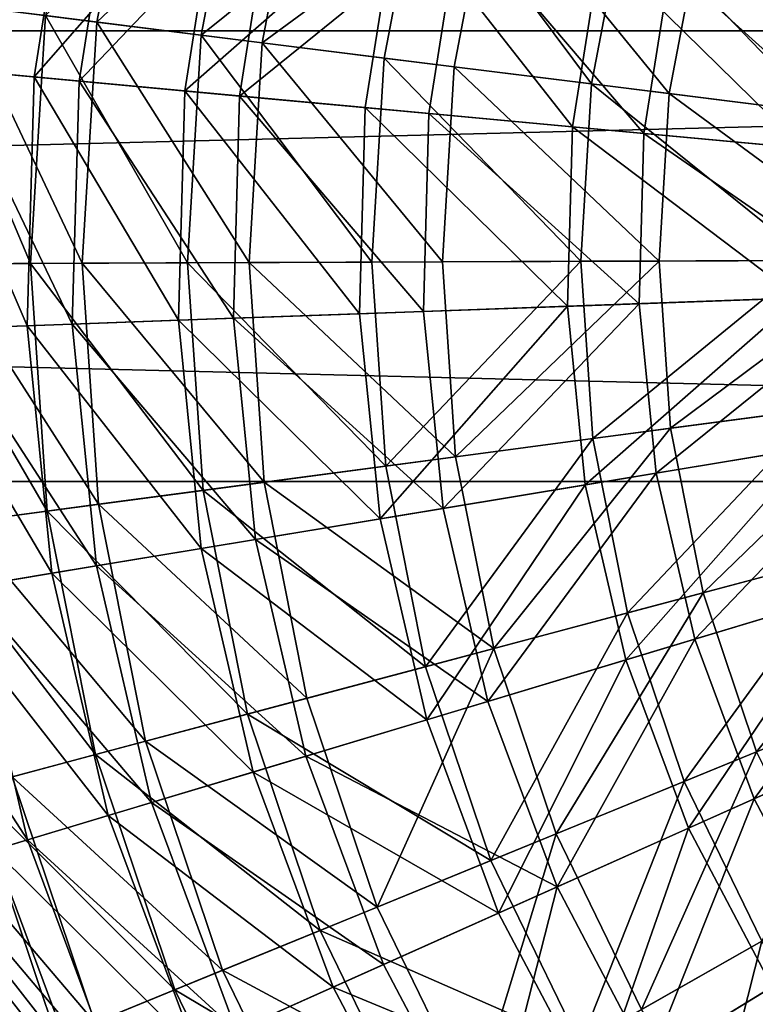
# Model space of a CAD drawing. Header units: millimetres. Extents: x 15 to 495, y -85 to 45.
# Tile 85 of 146: x 373 to 393, y -45 to -19. Entities that reach past the tile are written whole.
import ezdxf

# ---------------------------------------------------------------- set-up
doc = ezdxf.new("R2010")
doc.units = ezdxf.units.MM
doc.header["$LTSCALE"] = 25.4
doc.layers.get('0').update_dxf_attribs({"true_color": 0xff5454})

# ---------------------------------------------------------------- blocks, each defined once
blk = doc.blocks.new('PIK-II-10300.STL')
at = {"color": 7, "true_color": 0xffffff}
mesh = blk.add_polyface(dxfattribs=at)
corners = [(371.588, -18.314, 35.092), (376.441, -12.45, 28.634), (375.235, -18.77, 28.634), (372.882, -11.531, 35.092)]
mesh.append_faces([[corners[k] for k in face] for face in [(0, 1, 2), (1, 0, 3)]], dxfattribs={"vtx0": -1, "color": 7})
mesh = blk.add_polyface(dxfattribs=at)
corners = [(379.158, -13.152, 98.267), (373.869, -18.599, 92.125), (378.02, -19.118, 98.267), (375.107, -12.106, 92.125)]
mesh.append_faces([[corners[k] for k in face] for face in [(0, 1, 2), (1, 0, 3)]], dxfattribs={"vtx0": -1, "color": 7})
mesh = blk.add_polyface(dxfattribs=at)
corners = [(375.235, -18.77, 28.634), (380.745, -13.561, 22.68), (379.646, -19.322, 22.68), (376.441, -12.45, 28.634)]
mesh.append_faces([[corners[k] for k in face] for face in [(0, 1, 2), (1, 0, 3)]], dxfattribs={"vtx0": -1, "color": 7})
mesh = blk.add_polyface(dxfattribs=at)
corners = [(370.412, -19.939, 82.595), (374.601, -13.687, 89.501), (373.569, -20.232, 89.501), (371.508, -12.993, 82.595)]
mesh.append_faces([[corners[k] for k in face] for face in [(0, 1, 2), (1, 0, 3)]], dxfattribs={"vtx0": -1, "color": 7})
mesh = blk.add_polyface(dxfattribs=at)
corners = [(375.775, -13.95, 31.344), (371.328, -20.024, 38.112), (374.766, -20.343, 31.344), (372.406, -13.195, 38.112)]
mesh.append_faces([[corners[k] for k in face] for face in [(0, 1, 2), (1, 0, 3)]], dxfattribs={"vtx0": -1, "color": 7})
mesh = blk.add_polyface(dxfattribs=at)
corners = [(383.913, -14.379, 103.844), (378.02, -19.118, 98.267), (382.892, -19.727, 103.844), (379.158, -13.152, 98.267)]
mesh.append_faces([[corners[k] for k in face] for face in [(0, 1, 2), (1, 0, 3)]], dxfattribs={"vtx0": -1, "color": 7})
mesh = blk.add_polyface(dxfattribs=at)
corners = [(379.646, -19.322, 22.68), (385.73, -14.848, 17.32), (384.754, -19.96, 17.32), (380.745, -13.561, 22.68)]
mesh.append_faces([[corners[k] for k in face] for face in [(0, 1, 2), (1, 0, 3)]], dxfattribs={"vtx0": -1, "color": 7})
mesh = blk.add_polyface(dxfattribs=at)
corners = [(373.569, -20.232, 89.501), (378.535, -14.569, 95.941), (377.583, -20.604, 95.941), (374.601, -13.687, 89.501)]
mesh.append_faces([[corners[k] for k in face] for face in [(0, 1, 2), (1, 0, 3)]], dxfattribs={"vtx0": -1, "color": 7})
mesh = blk.add_polyface(dxfattribs=at)
corners = [(379.965, -14.89, 25.076), (374.766, -20.343, 31.344), (379.042, -20.739, 25.076), (375.775, -13.95, 31.344)]
mesh.append_faces([[corners[k] for k in face] for face in [(0, 1, 2), (1, 0, 3)]], dxfattribs={"vtx0": -1, "color": 7})
mesh = blk.add_polyface(dxfattribs=at)
corners = [(388.411, -20.418, 108.772), (383.913, -14.379, 103.844), (382.892, -19.727, 103.844), (389.298, -15.769, 108.772)]
mesh.append_faces([[corners[k] for k in face] for face in [(0, 1, 2), (1, 0, 3)]], dxfattribs={"vtx0": -1, "color": 7})
mesh = blk.add_polyface(dxfattribs=at)
corners = [(377.583, -20.604, 95.941), (383.243, -15.625, 101.811), (382.388, -21.049, 101.811), (378.535, -14.569, 95.941)]
mesh.append_faces([[corners[k] for k in face] for face in [(0, 1, 2), (1, 0, 3)]], dxfattribs={"vtx0": -1, "color": 7})
mesh = blk.add_polyface(dxfattribs=at)
corners = [(384.906, -15.997, 19.411), (379.042, -20.739, 25.076), (384.084, -21.206, 19.411), (379.965, -14.89, 25.076)]
mesh.append_faces([[corners[k] for k in face] for face in [(0, 1, 2), (1, 0, 3)]], dxfattribs={"vtx0": -1, "color": 7})
mesh = blk.add_polyface(dxfattribs=at)
corners = [(385.73, -14.848, 17.32), (390.48, -20.676, 12.638), (384.754, -19.96, 17.32), (391.317, -16.29, 12.638)]
mesh.append_faces([[corners[k] for k in face] for face in [(0, 1, 2), (1, 0, 3)]], dxfattribs={"vtx0": -1, "color": 7})
mesh = blk.add_polyface(dxfattribs=at)
corners = [(383.243, -15.625, 101.811), (387.904, -21.559, 107.011), (382.388, -21.049, 101.811), (388.649, -16.837, 107.011)]
mesh.append_faces([[corners[k] for k in face] for face in [(0, 1, 2), (1, 0, 3)]], dxfattribs={"vtx0": -1, "color": 7})
mesh = blk.add_polyface(dxfattribs=at)
corners = [(394.493, -21.178, 112.974), (389.298, -15.769, 108.772), (388.411, -20.418, 108.772), (395.232, -17.301, 112.974)]
mesh.append_faces([[corners[k] for k in face] for face in [(0, 1, 2), (1, 0, 3)]], dxfattribs={"vtx0": -1, "color": 7})
mesh = blk.add_polyface(dxfattribs=at)
corners = [(389.81, -21.736, 14.444), (384.906, -15.997, 19.411), (384.084, -21.206, 19.411), (390.517, -17.256, 14.444)]
mesh.append_faces([[corners[k] for k in face] for face in [(0, 1, 2), (1, 0, 3)]], dxfattribs={"vtx0": -1, "color": 7})
mesh = blk.add_polyface(dxfattribs=at)
corners = [(391.317, -16.29, 12.638), (396.737, -21.459, 8.706), (390.48, -20.676, 12.638), (397.422, -17.866, 8.706)]
mesh.append_faces([[corners[k] for k in face] for face in [(0, 1, 2), (1, 0, 3)]], dxfattribs={"vtx0": -1, "color": 7})
mesh = blk.add_polyface(dxfattribs=at)
corners = [(388.649, -16.837, 107.011), (394.04, -22.128, 111.456), (387.904, -21.559, 107.011), (394.662, -18.185, 111.456)]
mesh.append_faces([[corners[k] for k in face] for face in [(0, 1, 2), (1, 0, 3)]], dxfattribs={"vtx0": -1, "color": 7})
mesh = blk.add_polyface(dxfattribs=at)
corners = [(396.123, -22.321, 10.257), (390.517, -17.256, 14.444), (389.81, -21.736, 14.444), (396.703, -18.643, 10.257)]
mesh.append_faces([[corners[k] for k in face] for face in [(0, 1, 2), (1, 0, 3)]], dxfattribs={"vtx0": -1, "color": 7})
mesh = blk.add_polyface(dxfattribs=at)
corners = [(373.47, -25.197, 92.125), (370.503, -18.178, 85.514), (370.078, -25.21, 85.514), (373.869, -18.599, 92.125)]
mesh.append_faces([[corners[k] for k in face] for face in [(0, 1, 2), (1, 0, 3)]], dxfattribs={"vtx0": -1, "color": 7})
mesh = blk.add_polyface(dxfattribs=at)
corners = [(371.588, -18.314, 35.092), (374.847, -25.192, 28.634), (371.172, -25.206, 35.092), (375.235, -18.77, 28.634)]
mesh.append_faces([[corners[k] for k in face] for face in [(0, 1, 2), (1, 0, 3)]], dxfattribs={"vtx0": -1, "color": 7})
mesh = blk.add_polyface(dxfattribs=at)
corners = [(377.654, -25.181, 98.267), (373.869, -18.599, 92.125), (373.47, -25.197, 92.125), (378.02, -19.118, 98.267)]
mesh.append_faces([[corners[k] for k in face] for face in [(0, 1, 2), (1, 0, 3)]], dxfattribs={"vtx0": -1, "color": 7})
mesh = blk.add_polyface(dxfattribs=at)
corners = [(375.235, -18.77, 28.634), (379.293, -25.175, 22.68), (374.847, -25.192, 28.634), (379.646, -19.322, 22.68)]
mesh.append_faces([[corners[k] for k in face] for face in [(0, 1, 2), (1, 0, 3)]], dxfattribs={"vtx0": -1, "color": 7})
at = {"color": 250, "true_color": 0x262626}
mesh = blk.add_polyface(dxfattribs=at)
corners = [(495.056, -31, 132.941), (15.056, -19, 132.941), (15.056, -31, 132.941), (495.056, -19, 132.941)]
mesh.append_faces([[corners[k] for k in face] for face in [(0, 1, 2), (1, 0, 3)]], dxfattribs={"vtx0": -1, "color": 250})
mesh = blk.add_polyface(dxfattribs=at)
corners = [(15.056, -19, 132.941), (495.056, -19, 122.941), (15.056, -19, 122.941), (495.056, -19, 132.941)]
mesh.append_faces([[corners[k] for k in face] for face in [(0, 1, 2), (1, 0, 3)]], dxfattribs={"vtx0": -1, "color": 250})
mesh = blk.add_polyface(dxfattribs=at)
corners = [(495.056, -19, 122.941), (15.056, -31, 122.941), (15.056, -19, 122.941), (495.056, -31, 122.941)]
mesh.append_faces([[corners[k] for k in face] for face in [(0, 1, 2), (1, 0, 3)]], dxfattribs={"vtx0": -1, "color": 250})
at = {"color": 7, "true_color": 0xffffff}
mesh = blk.add_polyface(dxfattribs=at)
corners = [(382.564, -25.162, 103.844), (378.02, -19.118, 98.267), (377.654, -25.181, 98.267), (382.892, -19.727, 103.844)]
mesh.append_faces([[corners[k] for k in face] for face in [(0, 1, 2), (1, 0, 3)]], dxfattribs={"vtx0": -1, "color": 7})
mesh = blk.add_polyface(dxfattribs=at)
corners = [(379.646, -19.322, 22.68), (384.441, -25.155, 17.32), (379.293, -25.175, 22.68), (384.754, -19.96, 17.32)]
mesh.append_faces([[corners[k] for k in face] for face in [(0, 1, 2), (1, 0, 3)]], dxfattribs={"vtx0": -1, "color": 7})
mesh = blk.add_polyface(dxfattribs=at)
corners = [(388.126, -25.141, 108.772), (382.892, -19.727, 103.844), (382.564, -25.162, 103.844), (388.411, -20.418, 108.772)]
mesh.append_faces([[corners[k] for k in face] for face in [(0, 1, 2), (1, 0, 3)]], dxfattribs={"vtx0": -1, "color": 7})
mesh = blk.add_polyface(dxfattribs=at)
corners = [(370.412, -19.939, 82.595), (373.382, -26.855, 89.501), (370.214, -26.969, 82.595), (373.569, -20.232, 89.501)]
mesh.append_faces([[corners[k] for k in face] for face in [(0, 1, 2), (1, 0, 3)]], dxfattribs={"vtx0": -1, "color": 7})
mesh = blk.add_polyface(dxfattribs=at)
corners = [(374.584, -26.812, 31.344), (371.328, -20.024, 38.112), (371.133, -26.936, 38.112), (374.766, -20.343, 31.344)]
mesh.append_faces([[corners[k] for k in face] for face in [(0, 1, 2), (1, 0, 3)]], dxfattribs={"vtx0": -1, "color": 7})
mesh = blk.add_polyface(dxfattribs=at)
corners = [(384.754, -19.96, 17.32), (390.211, -25.133, 12.638), (384.441, -25.155, 17.32), (390.48, -20.676, 12.638)]
mesh.append_faces([[corners[k] for k in face] for face in [(0, 1, 2), (1, 0, 3)]], dxfattribs={"vtx0": -1, "color": 7})
mesh = blk.add_polyface(dxfattribs=at)
corners = [(373.569, -20.232, 89.501), (377.411, -26.71, 95.941), (373.382, -26.855, 89.501), (377.583, -20.604, 95.941)]
mesh.append_faces([[corners[k] for k in face] for face in [(0, 1, 2), (1, 0, 3)]], dxfattribs={"vtx0": -1, "color": 7})
mesh = blk.add_polyface(dxfattribs=at)
corners = [(378.875, -26.658, 25.076), (374.766, -20.343, 31.344), (374.584, -26.812, 31.344), (379.042, -20.739, 25.076)]
mesh.append_faces([[corners[k] for k in face] for face in [(0, 1, 2), (1, 0, 3)]], dxfattribs={"vtx0": -1, "color": 7})
mesh = blk.add_polyface(dxfattribs=at)
corners = [(394.255, -25.118, 112.974), (388.411, -20.418, 108.772), (388.126, -25.141, 108.772), (394.493, -21.178, 112.974)]
mesh.append_faces([[corners[k] for k in face] for face in [(0, 1, 2), (1, 0, 3)]], dxfattribs={"vtx0": -1, "color": 7})
mesh = blk.add_polyface(dxfattribs=at)
corners = [(377.583, -20.604, 95.941), (382.233, -26.537, 101.811), (377.411, -26.71, 95.941), (382.388, -21.049, 101.811)]
mesh.append_faces([[corners[k] for k in face] for face in [(0, 1, 2), (1, 0, 3)]], dxfattribs={"vtx0": -1, "color": 7})
mesh = blk.add_polyface(dxfattribs=at)
corners = [(390.48, -20.676, 12.638), (396.516, -25.109, 8.706), (390.211, -25.133, 12.638), (396.737, -21.459, 8.706)]
mesh.append_faces([[corners[k] for k in face] for face in [(0, 1, 2), (1, 0, 3)]], dxfattribs={"vtx0": -1, "color": 7})
mesh = blk.add_polyface(dxfattribs=at)
corners = [(383.935, -26.476, 19.411), (379.042, -20.739, 25.076), (378.875, -26.658, 25.076), (384.084, -21.206, 19.411)]
mesh.append_faces([[corners[k] for k in face] for face in [(0, 1, 2), (1, 0, 3)]], dxfattribs={"vtx0": -1, "color": 7})
mesh = blk.add_polyface(dxfattribs=at)
corners = [(382.388, -21.049, 101.811), (387.769, -26.338, 107.011), (382.233, -26.537, 101.811), (387.904, -21.559, 107.011)]
mesh.append_faces([[corners[k] for k in face] for face in [(0, 1, 2), (1, 0, 3)]], dxfattribs={"vtx0": -1, "color": 7})
mesh = blk.add_polyface(dxfattribs=at)
corners = [(389.682, -26.27, 14.444), (384.084, -21.206, 19.411), (383.935, -26.476, 19.411), (389.81, -21.736, 14.444)]
mesh.append_faces([[corners[k] for k in face] for face in [(0, 1, 2), (1, 0, 3)]], dxfattribs={"vtx0": -1, "color": 7})
mesh = blk.add_polyface(dxfattribs=at)
corners = [(387.904, -21.559, 107.011), (393.927, -26.117, 111.456), (387.769, -26.338, 107.011), (394.04, -22.128, 111.456)]
mesh.append_faces([[corners[k] for k in face] for face in [(0, 1, 2), (1, 0, 3)]], dxfattribs={"vtx0": -1, "color": 7})
mesh = blk.add_polyface(dxfattribs=at)
corners = [(396.018, -26.042, 10.257), (389.81, -21.736, 14.444), (389.682, -26.27, 14.444), (396.123, -22.321, 10.257)]
mesh.append_faces([[corners[k] for k in face] for face in [(0, 1, 2), (1, 0, 3)]], dxfattribs={"vtx0": -1, "color": 7})
mesh = blk.add_polyface(dxfattribs=at)
corners = [(382.934, -30.595, 103.844), (377.654, -25.181, 98.267), (378.066, -31.241, 98.267), (382.564, -25.162, 103.844)]
mesh.append_faces([[corners[k] for k in face] for face in [(0, 1, 2), (1, 0, 3)]], dxfattribs={"vtx0": -1, "color": 7})
mesh = blk.add_polyface(dxfattribs=at)
corners = [(379.293, -25.175, 22.68), (384.794, -30.348, 17.32), (379.691, -31.026, 22.68), (384.441, -25.155, 17.32)]
mesh.append_faces([[corners[k] for k in face] for face in [(0, 1, 2), (1, 0, 3)]], dxfattribs={"vtx0": -1, "color": 7})
mesh = blk.add_polyface(dxfattribs=at)
corners = [(382.934, -30.595, 103.844), (388.126, -25.141, 108.772), (382.564, -25.162, 103.844), (388.447, -29.862, 108.772)]
mesh.append_faces([[corners[k] for k in face] for face in [(0, 1, 2), (1, 0, 3)]], dxfattribs={"vtx0": -1, "color": 7})
mesh = blk.add_polyface(dxfattribs=at)
corners = [(390.211, -25.133, 12.638), (384.794, -30.348, 17.32), (384.441, -25.155, 17.32), (390.514, -29.588, 12.638)]
mesh.append_faces([[corners[k] for k in face] for face in [(0, 1, 2), (1, 0, 3)]], dxfattribs={"vtx0": -1, "color": 7})
mesh = blk.add_polyface(dxfattribs=at)
corners = [(388.447, -29.862, 108.772), (394.255, -25.118, 112.974), (388.126, -25.141, 108.772), (394.523, -29.056, 112.974)]
mesh.append_faces([[corners[k] for k in face] for face in [(0, 1, 2), (1, 0, 3)]], dxfattribs={"vtx0": -1, "color": 7})
mesh = blk.add_polyface(dxfattribs=at)
corners = [(396.516, -25.109, 8.706), (390.514, -29.588, 12.638), (390.211, -25.133, 12.638), (396.764, -28.758, 8.706)]
mesh.append_faces([[corners[k] for k in face] for face in [(0, 1, 2), (1, 0, 3)]], dxfattribs={"vtx0": -1, "color": 7})
mesh = blk.add_polyface(dxfattribs=at)
corners = [(373.919, -31.792, 92.125), (370.078, -25.21, 85.514), (370.557, -32.239, 85.514), (373.47, -25.197, 92.125)]
mesh.append_faces([[corners[k] for k in face] for face in [(0, 1, 2), (1, 0, 3)]], dxfattribs={"vtx0": -1, "color": 7})
mesh = blk.add_polyface(dxfattribs=at)
corners = [(371.172, -25.206, 35.092), (375.284, -31.611, 28.634), (371.641, -32.095, 35.092), (374.847, -25.192, 28.634)]
mesh.append_faces([[corners[k] for k in face] for face in [(0, 1, 2), (1, 0, 3)]], dxfattribs={"vtx0": -1, "color": 7})
mesh = blk.add_polyface(dxfattribs=at)
corners = [(378.066, -31.241, 98.267), (373.47, -25.197, 92.125), (373.919, -31.792, 92.125), (377.654, -25.181, 98.267)]
mesh.append_faces([[corners[k] for k in face] for face in [(0, 1, 2), (1, 0, 3)]], dxfattribs={"vtx0": -1, "color": 7})
mesh = blk.add_polyface(dxfattribs=at)
corners = [(374.847, -25.192, 28.634), (379.691, -31.026, 22.68), (375.284, -31.611, 28.634), (379.293, -25.175, 22.68)]
mesh.append_faces([[corners[k] for k in face] for face in [(0, 1, 2), (1, 0, 3)]], dxfattribs={"vtx0": -1, "color": 7})
mesh = blk.add_polyface(dxfattribs=at)
corners = [(393.927, -26.117, 111.456), (388.246, -31.096, 107.011), (387.769, -26.338, 107.011), (394.326, -30.089, 111.456)]
mesh.append_faces([[corners[k] for k in face] for face in [(0, 1, 2), (1, 0, 3)]], dxfattribs={"vtx0": -1, "color": 7})
mesh = blk.add_polyface(dxfattribs=at)
corners = [(390.134, -30.783, 14.444), (396.018, -26.042, 10.257), (389.682, -26.27, 14.444), (396.39, -29.747, 10.257)]
mesh.append_faces([[corners[k] for k in face] for face in [(0, 1, 2), (1, 0, 3)]], dxfattribs={"vtx0": -1, "color": 7})
mesh = blk.add_polyface(dxfattribs=at)
corners = [(384.462, -31.722, 19.411), (378.875, -26.658, 25.076), (379.466, -32.55, 25.076), (383.935, -26.476, 19.411)]
mesh.append_faces([[corners[k] for k in face] for face in [(0, 1, 2), (1, 0, 3)]], dxfattribs={"vtx0": -1, "color": 7})
mesh = blk.add_polyface(dxfattribs=at)
corners = [(387.769, -26.338, 107.011), (382.781, -32.001, 101.811), (382.233, -26.537, 101.811), (388.246, -31.096, 107.011)]
mesh.append_faces([[corners[k] for k in face] for face in [(0, 1, 2), (1, 0, 3)]], dxfattribs={"vtx0": -1, "color": 7})
mesh = blk.add_polyface(dxfattribs=at)
corners = [(384.462, -31.722, 19.411), (389.682, -26.27, 14.444), (383.935, -26.476, 19.411), (390.134, -30.783, 14.444)]
mesh.append_faces([[corners[k] for k in face] for face in [(0, 1, 2), (1, 0, 3)]], dxfattribs={"vtx0": -1, "color": 7})
mesh = blk.add_polyface(dxfattribs=at)
corners = [(373.382, -26.855, 89.501), (378.02, -32.789, 95.941), (374.043, -33.448, 89.501), (377.411, -26.71, 95.941)]
mesh.append_faces([[corners[k] for k in face] for face in [(0, 1, 2), (1, 0, 3)]], dxfattribs={"vtx0": -1, "color": 7})
mesh = blk.add_polyface(dxfattribs=at)
corners = [(379.466, -32.55, 25.076), (374.584, -26.812, 31.344), (375.23, -33.251, 31.344), (378.875, -26.658, 25.076)]
mesh.append_faces([[corners[k] for k in face] for face in [(0, 1, 2), (1, 0, 3)]], dxfattribs={"vtx0": -1, "color": 7})
mesh = blk.add_polyface(dxfattribs=at)
corners = [(377.411, -26.71, 95.941), (382.781, -32.001, 101.811), (378.02, -32.789, 95.941), (382.233, -26.537, 101.811)]
mesh.append_faces([[corners[k] for k in face] for face in [(0, 1, 2), (1, 0, 3)]], dxfattribs={"vtx0": -1, "color": 7})
mesh = blk.add_polyface(dxfattribs=at)
corners = [(370.214, -26.969, 82.595), (374.043, -33.448, 89.501), (370.916, -33.965, 82.595), (373.382, -26.855, 89.501)]
mesh.append_faces([[corners[k] for k in face] for face in [(0, 1, 2), (1, 0, 3)]], dxfattribs={"vtx0": -1, "color": 7})
mesh = blk.add_polyface(dxfattribs=at)
corners = [(375.23, -33.251, 31.344), (371.133, -26.936, 38.112), (371.823, -33.815, 38.112), (374.584, -26.812, 31.344)]
mesh.append_faces([[corners[k] for k in face] for face in [(0, 1, 2), (1, 0, 3)]], dxfattribs={"vtx0": -1, "color": 7})
mesh = blk.add_polyface(dxfattribs=at)
corners = [(396.764, -28.758, 8.706), (391.385, -33.967, 12.638), (390.514, -29.588, 12.638), (397.477, -32.345, 8.706)]
mesh.append_faces([[corners[k] for k in face] for face in [(0, 1, 2), (1, 0, 3)]], dxfattribs={"vtx0": -1, "color": 7})
mesh = blk.add_polyface(dxfattribs=at)
corners = [(389.37, -34.504, 108.772), (394.523, -29.056, 112.974), (388.447, -29.862, 108.772), (395.292, -32.927, 112.974)]
mesh.append_faces([[corners[k] for k in face] for face in [(0, 1, 2), (1, 0, 3)]], dxfattribs={"vtx0": -1, "color": 7})
mesh = blk.add_polyface(dxfattribs=at)
corners = [(390.514, -29.588, 12.638), (385.808, -35.452, 17.32), (384.794, -30.348, 17.32), (391.385, -33.967, 12.638)]
mesh.append_faces([[corners[k] for k in face] for face in [(0, 1, 2), (1, 0, 3)]], dxfattribs={"vtx0": -1, "color": 7})
mesh = blk.add_polyface(dxfattribs=at)
corners = [(383.995, -35.935, 103.844), (388.447, -29.862, 108.772), (382.934, -30.595, 103.844), (389.37, -34.504, 108.772)]
mesh.append_faces([[corners[k] for k in face] for face in [(0, 1, 2), (1, 0, 3)]], dxfattribs={"vtx0": -1, "color": 7})
mesh = blk.add_polyface(dxfattribs=at)
corners = [(391.161, -35.201, 14.444), (396.39, -29.747, 10.257), (390.134, -30.783, 14.444), (397.232, -33.374, 10.257)]
mesh.append_faces([[corners[k] for k in face] for face in [(0, 1, 2), (1, 0, 3)]], dxfattribs={"vtx0": -1, "color": 7})
mesh = blk.add_polyface(dxfattribs=at)
corners = [(394.326, -30.089, 111.456), (389.328, -35.753, 107.011), (388.246, -31.096, 107.011), (395.229, -33.977, 111.456)]
mesh.append_faces([[corners[k] for k in face] for face in [(0, 1, 2), (1, 0, 3)]], dxfattribs={"vtx0": -1, "color": 7})
mesh = blk.add_polyface(dxfattribs=at)
corners = [(379.691, -31.026, 22.68), (385.808, -35.452, 17.32), (380.834, -36.777, 22.68), (384.794, -30.348, 17.32)]
mesh.append_faces([[corners[k] for k in face] for face in [(0, 1, 2), (1, 0, 3)]], dxfattribs={"vtx0": -1, "color": 7})
mesh = blk.add_polyface(dxfattribs=at)
corners = [(383.995, -35.935, 103.844), (378.066, -31.241, 98.267), (379.25, -37.199, 98.267), (382.934, -30.595, 103.844)]
mesh.append_faces([[corners[k] for k in face] for face in [(0, 1, 2), (1, 0, 3)]], dxfattribs={"vtx0": -1, "color": 7})
mesh = blk.add_polyface(dxfattribs=at)
corners = [(385.655, -36.858, 19.411), (390.134, -30.783, 14.444), (384.462, -31.722, 19.411), (391.161, -35.201, 14.444)]
mesh.append_faces([[corners[k] for k in face] for face in [(0, 1, 2), (1, 0, 3)]], dxfattribs={"vtx0": -1, "color": 7})
at = {"color": 250, "true_color": 0x262626}
mesh = blk.add_polyface(dxfattribs=at)
corners = [(495.056, -31, 132.941), (15.056, -31, 122.941), (495.056, -31, 122.941), (15.056, -31, 132.941)]
mesh.append_faces([[corners[k] for k in face] for face in [(0, 1, 2), (1, 0, 3)]], dxfattribs={"vtx0": -1, "color": 250})
at = {"color": 7, "true_color": 0xffffff}
mesh = blk.add_polyface(dxfattribs=at)
corners = [(375.284, -31.611, 28.634), (380.834, -36.777, 22.68), (376.538, -37.921, 28.634), (379.691, -31.026, 22.68)]
mesh.append_faces([[corners[k] for k in face] for face in [(0, 1, 2), (1, 0, 3)]], dxfattribs={"vtx0": -1, "color": 7})
mesh = blk.add_polyface(dxfattribs=at)
corners = [(388.246, -31.096, 107.011), (384.023, -37.349, 101.811), (382.781, -32.001, 101.811), (389.328, -35.753, 107.011)]
mesh.append_faces([[corners[k] for k in face] for face in [(0, 1, 2), (1, 0, 3)]], dxfattribs={"vtx0": -1, "color": 7})
mesh = blk.add_polyface(dxfattribs=at)
corners = [(379.25, -37.199, 98.267), (373.919, -31.792, 92.125), (375.207, -38.276, 92.125), (378.066, -31.241, 98.267)]
mesh.append_faces([[corners[k] for k in face] for face in [(0, 1, 2), (1, 0, 3)]], dxfattribs={"vtx0": -1, "color": 7})
mesh = blk.add_polyface(dxfattribs=at)
corners = [(371.641, -32.095, 35.092), (376.538, -37.921, 28.634), (372.986, -38.867, 35.092), (375.284, -31.611, 28.634)]
mesh.append_faces([[corners[k] for k in face] for face in [(0, 1, 2), (1, 0, 3)]], dxfattribs={"vtx0": -1, "color": 7})
mesh = blk.add_polyface(dxfattribs=at)
corners = [(385.655, -36.858, 19.411), (379.466, -32.55, 25.076), (380.806, -38.318, 25.076), (384.462, -31.722, 19.411)]
mesh.append_faces([[corners[k] for k in face] for face in [(0, 1, 2), (1, 0, 3)]], dxfattribs={"vtx0": -1, "color": 7})
mesh = blk.add_polyface(dxfattribs=at)
corners = [(375.207, -38.276, 92.125), (370.557, -32.239, 85.514), (371.93, -39.149, 85.514), (373.919, -31.792, 92.125)]
mesh.append_faces([[corners[k] for k in face] for face in [(0, 1, 2), (1, 0, 3)]], dxfattribs={"vtx0": -1, "color": 7})
mesh = blk.add_polyface(dxfattribs=at)
corners = [(378.02, -32.789, 95.941), (384.023, -37.349, 101.811), (379.403, -38.74, 95.941), (382.781, -32.001, 101.811)]
mesh.append_faces([[corners[k] for k in face] for face in [(0, 1, 2), (1, 0, 3)]], dxfattribs={"vtx0": -1, "color": 7})
mesh = blk.add_polyface(dxfattribs=at)
corners = [(397.477, -32.345, 8.706), (392.808, -38.199, 12.638), (391.385, -33.967, 12.638), (398.643, -35.811, 8.706)]
mesh.append_faces([[corners[k] for k in face] for face in [(0, 1, 2), (1, 0, 3)]], dxfattribs={"vtx0": -1, "color": 7})
mesh = blk.add_polyface(dxfattribs=at)
corners = [(380.806, -38.318, 25.076), (375.23, -33.251, 31.344), (376.694, -39.555, 31.344), (379.466, -32.55, 25.076)]
mesh.append_faces([[corners[k] for k in face] for face in [(0, 1, 2), (1, 0, 3)]], dxfattribs={"vtx0": -1, "color": 7})
mesh = blk.add_polyface(dxfattribs=at)
corners = [(374.043, -33.448, 89.501), (379.403, -38.74, 95.941), (375.542, -39.902, 89.501), (378.02, -32.789, 95.941)]
mesh.append_faces([[corners[k] for k in face] for face in [(0, 1, 2), (1, 0, 3)]], dxfattribs={"vtx0": -1, "color": 7})
mesh = blk.add_polyface(dxfattribs=at)
corners = [(390.878, -38.989, 108.772), (395.292, -32.927, 112.974), (389.37, -34.504, 108.772), (396.55, -36.668, 112.974)]
mesh.append_faces([[corners[k] for k in face] for face in [(0, 1, 2), (1, 0, 3)]], dxfattribs={"vtx0": -1, "color": 7})
mesh = blk.add_polyface(dxfattribs=at)
corners = [(376.694, -39.555, 31.344), (371.823, -33.815, 38.112), (373.388, -40.55, 38.112), (375.23, -33.251, 31.344)]
mesh.append_faces([[corners[k] for k in face] for face in [(0, 1, 2), (1, 0, 3)]], dxfattribs={"vtx0": -1, "color": 7})
mesh = blk.add_polyface(dxfattribs=at)
corners = [(370.916, -33.965, 82.595), (375.542, -39.902, 89.501), (372.507, -40.815, 82.595), (374.043, -33.448, 89.501)]
mesh.append_faces([[corners[k] for k in face] for face in [(0, 1, 2), (1, 0, 3)]], dxfattribs={"vtx0": -1, "color": 7})
mesh = blk.add_polyface(dxfattribs=at)
corners = [(392.743, -39.452, 14.444), (397.232, -33.374, 10.257), (391.161, -35.201, 14.444), (398.531, -36.863, 10.257)]
mesh.append_faces([[corners[k] for k in face] for face in [(0, 1, 2), (1, 0, 3)]], dxfattribs={"vtx0": -1, "color": 7})
mesh = blk.add_polyface(dxfattribs=at)
corners = [(373.388, -40.55, 38.112), (369.303, -34.233, 45.268), (370.942, -41.286, 45.268), (371.823, -33.815, 38.112)]
mesh.append_faces([[corners[k] for k in face] for face in [(0, 1, 2), (1, 0, 3)]], dxfattribs={"vtx0": -1, "color": 7})
mesh = blk.add_polyface(dxfattribs=at)
corners = [(391.385, -33.967, 12.638), (387.467, -40.385, 17.32), (385.808, -35.452, 17.32), (392.808, -38.199, 12.638)]
mesh.append_faces([[corners[k] for k in face] for face in [(0, 1, 2), (1, 0, 3)]], dxfattribs={"vtx0": -1, "color": 7})
mesh = blk.add_polyface(dxfattribs=at)
corners = [(395.229, -33.977, 111.456), (390.996, -40.233, 107.011), (389.328, -35.753, 107.011), (396.621, -37.717, 111.456)]
mesh.append_faces([[corners[k] for k in face] for face in [(0, 1, 2), (1, 0, 3)]], dxfattribs={"vtx0": -1, "color": 7})
mesh = blk.add_polyface(dxfattribs=at)
corners = [(385.73, -41.096, 103.844), (389.37, -34.504, 108.772), (383.995, -35.935, 103.844), (390.878, -38.989, 108.772)]
mesh.append_faces([[corners[k] for k in face] for face in [(0, 1, 2), (1, 0, 3)]], dxfattribs={"vtx0": -1, "color": 7})
mesh = blk.add_polyface(dxfattribs=at)
corners = [(387.495, -41.799, 19.411), (391.161, -35.201, 14.444), (385.655, -36.858, 19.411), (392.743, -39.452, 14.444)]
mesh.append_faces([[corners[k] for k in face] for face in [(0, 1, 2), (1, 0, 3)]], dxfattribs={"vtx0": -1, "color": 7})
mesh = blk.add_polyface(dxfattribs=at)
corners = [(385.808, -35.452, 17.32), (382.703, -42.335, 22.68), (380.834, -36.777, 22.68), (387.467, -40.385, 17.32)]
mesh.append_faces([[corners[k] for k in face] for face in [(0, 1, 2), (1, 0, 3)]], dxfattribs={"vtx0": -1, "color": 7})
mesh = blk.add_polyface(dxfattribs=at)
corners = [(389.328, -35.753, 107.011), (385.939, -42.495, 101.811), (384.023, -37.349, 101.811), (390.996, -40.233, 107.011)]
mesh.append_faces([[corners[k] for k in face] for face in [(0, 1, 2), (1, 0, 3)]], dxfattribs={"vtx0": -1, "color": 7})
mesh = blk.add_polyface(dxfattribs=at)
corners = [(385.73, -41.096, 103.844), (379.25, -37.199, 98.267), (381.186, -42.956, 98.267), (383.995, -35.935, 103.844)]
mesh.append_faces([[corners[k] for k in face] for face in [(0, 1, 2), (1, 0, 3)]], dxfattribs={"vtx0": -1, "color": 7})
mesh = blk.add_polyface(dxfattribs=at)
corners = [(392.948, -43.245, 108.772), (396.55, -36.668, 112.974), (390.878, -38.989, 108.772), (398.276, -40.217, 112.974)]
mesh.append_faces([[corners[k] for k in face] for face in [(0, 1, 2), (1, 0, 3)]], dxfattribs={"vtx0": -1, "color": 7})
mesh = blk.add_polyface(dxfattribs=at)
corners = [(376.538, -37.921, 28.634), (382.703, -42.335, 22.68), (378.589, -44.019, 28.634), (380.834, -36.777, 22.68)]
mesh.append_faces([[corners[k] for k in face] for face in [(0, 1, 2), (1, 0, 3)]], dxfattribs={"vtx0": -1, "color": 7})
mesh = blk.add_polyface(dxfattribs=at)
corners = [(387.495, -41.799, 19.411), (380.806, -38.318, 25.076), (382.872, -43.867, 25.076), (385.655, -36.858, 19.411)]
mesh.append_faces([[corners[k] for k in face] for face in [(0, 1, 2), (1, 0, 3)]], dxfattribs={"vtx0": -1, "color": 7})
mesh = blk.add_polyface(dxfattribs=at)
corners = [(394.857, -43.465, 14.444), (398.531, -36.863, 10.257), (392.743, -39.452, 14.444), (400.266, -40.157, 10.257)]
mesh.append_faces([[corners[k] for k in face] for face in [(0, 1, 2), (1, 0, 3)]], dxfattribs={"vtx0": -1, "color": 7})
mesh = blk.add_polyface(dxfattribs=at)
corners = [(381.186, -42.956, 98.267), (375.207, -38.276, 92.125), (377.314, -44.541, 92.125), (379.25, -37.199, 98.267)]
mesh.append_faces([[corners[k] for k in face] for face in [(0, 1, 2), (1, 0, 3)]], dxfattribs={"vtx0": -1, "color": 7})
mesh = blk.add_polyface(dxfattribs=at)
corners = [(379.403, -38.74, 95.941), (385.939, -42.495, 101.811), (381.534, -44.465, 95.941), (384.023, -37.349, 101.811)]
mesh.append_faces([[corners[k] for k in face] for face in [(0, 1, 2), (1, 0, 3)]], dxfattribs={"vtx0": -1, "color": 7})
mesh = blk.add_polyface(dxfattribs=at)
corners = [(396.621, -37.717, 111.456), (393.224, -44.463, 107.011), (390.996, -40.233, 107.011), (398.481, -41.249, 111.456)]
mesh.append_faces([[corners[k] for k in face] for face in [(0, 1, 2), (1, 0, 3)]], dxfattribs={"vtx0": -1, "color": 7})
mesh = blk.add_polyface(dxfattribs=at)
corners = [(372.986, -38.867, 35.092), (378.589, -44.019, 28.634), (375.187, -45.412, 35.092), (376.538, -37.921, 28.634)]
mesh.append_faces([[corners[k] for k in face] for face in [(0, 1, 2), (1, 0, 3)]], dxfattribs={"vtx0": -1, "color": 7})
mesh = blk.add_polyface(dxfattribs=at)
corners = [(377.314, -44.541, 92.125), (371.93, -39.149, 85.514), (374.175, -45.826, 85.514), (375.207, -38.276, 92.125)]
mesh.append_faces([[corners[k] for k in face] for face in [(0, 1, 2), (1, 0, 3)]], dxfattribs={"vtx0": -1, "color": 7})
mesh = blk.add_polyface(dxfattribs=at)
corners = [(392.808, -38.199, 12.638), (389.743, -45.066, 17.32), (387.467, -40.385, 17.32), (394.76, -42.215, 12.638)]
mesh.append_faces([[corners[k] for k in face] for face in [(0, 1, 2), (1, 0, 3)]], dxfattribs={"vtx0": -1, "color": 7})
mesh = blk.add_polyface(dxfattribs=at)
corners = [(382.872, -43.867, 25.076), (376.694, -39.555, 31.344), (378.952, -45.62, 31.344), (380.806, -38.318, 25.076)]
mesh.append_faces([[corners[k] for k in face] for face in [(0, 1, 2), (1, 0, 3)]], dxfattribs={"vtx0": -1, "color": 7})
mesh = blk.add_polyface(dxfattribs=at)
corners = [(375.542, -39.902, 89.501), (381.534, -44.465, 95.941), (377.854, -46.111, 89.501), (379.403, -38.74, 95.941)]
mesh.append_faces([[corners[k] for k in face] for face in [(0, 1, 2), (1, 0, 3)]], dxfattribs={"vtx0": -1, "color": 7})
mesh = blk.add_polyface(dxfattribs=at)
corners = [(370.233, -39.6, 41.955), (375.187, -45.412, 35.092), (372.551, -46.491, 41.955), (372.986, -38.867, 35.092)]
mesh.append_faces([[corners[k] for k in face] for face in [(0, 1, 2), (1, 0, 3)]], dxfattribs={"vtx0": -1, "color": 7})
mesh = blk.add_polyface(dxfattribs=at)
corners = [(388.112, -45.993, 103.844), (390.878, -38.989, 108.772), (385.73, -41.096, 103.844), (392.948, -43.245, 108.772)]
mesh.append_faces([[corners[k] for k in face] for face in [(0, 1, 2), (1, 0, 3)]], dxfattribs={"vtx0": -1, "color": 7})
mesh = blk.add_polyface(dxfattribs=at)
corners = [(374.175, -45.826, 85.514), (369.467, -39.805, 78.534), (371.816, -46.792, 78.534), (371.93, -39.149, 85.514)]
mesh.append_faces([[corners[k] for k in face] for face in [(0, 1, 2), (1, 0, 3)]], dxfattribs={"vtx0": -1, "color": 7})
mesh = blk.add_polyface(dxfattribs=at)
corners = [(378.952, -45.62, 31.344), (373.388, -40.55, 38.112), (375.8, -47.03, 38.112), (376.694, -39.555, 31.344)]
mesh.append_faces([[corners[k] for k in face] for face in [(0, 1, 2), (1, 0, 3)]], dxfattribs={"vtx0": -1, "color": 7})
mesh = blk.add_polyface(dxfattribs=at)
corners = [(389.951, -46.465, 19.411), (392.743, -39.452, 14.444), (387.495, -41.799, 19.411), (394.857, -43.465, 14.444)]
mesh.append_faces([[corners[k] for k in face] for face in [(0, 1, 2), (1, 0, 3)]], dxfattribs={"vtx0": -1, "color": 7})
mesh = blk.add_polyface(dxfattribs=at)
corners = [(372.507, -40.815, 82.595), (377.854, -46.111, 89.501), (374.961, -47.405, 82.595), (375.542, -39.902, 89.501)]
mesh.append_faces([[corners[k] for k in face] for face in [(0, 1, 2), (1, 0, 3)]], dxfattribs={"vtx0": -1, "color": 7})
mesh = blk.add_polyface(dxfattribs=at)
corners = [(390.996, -40.233, 107.011), (388.498, -47.353, 101.811), (385.939, -42.495, 101.811), (393.224, -44.463, 107.011)]
mesh.append_faces([[corners[k] for k in face] for face in [(0, 1, 2), (1, 0, 3)]], dxfattribs={"vtx0": -1, "color": 7})
mesh = blk.add_polyface(dxfattribs=at)
corners = [(375.8, -47.03, 38.112), (370.942, -41.286, 45.268), (373.469, -48.072, 45.268), (373.388, -40.55, 38.112)]
mesh.append_faces([[corners[k] for k in face] for face in [(0, 1, 2), (1, 0, 3)]], dxfattribs={"vtx0": -1, "color": 7})
mesh = blk.add_polyface(dxfattribs=at)
corners = [(387.467, -40.385, 17.32), (385.268, -47.609, 22.68), (382.703, -42.335, 22.68), (389.743, -45.066, 17.32)]
mesh.append_faces([[corners[k] for k in face] for face in [(0, 1, 2), (1, 0, 3)]], dxfattribs={"vtx0": -1, "color": 7})
mesh = blk.add_polyface(dxfattribs=at)
corners = [(370.346, -41.465, 75.34), (374.961, -47.405, 82.595), (372.901, -48.326, 75.34), (372.507, -40.815, 82.595)]
mesh.append_faces([[corners[k] for k in face] for face in [(0, 1, 2), (1, 0, 3)]], dxfattribs={"vtx0": -1, "color": 7})
mesh = blk.add_polyface(dxfattribs=at)
corners = [(388.112, -45.993, 103.844), (381.186, -42.956, 98.267), (383.842, -48.419, 98.267), (385.73, -41.096, 103.844)]
mesh.append_faces([[corners[k] for k in face] for face in [(0, 1, 2), (1, 0, 3)]], dxfattribs={"vtx0": -1, "color": 7})
mesh = blk.add_polyface(dxfattribs=at)
corners = [(373.469, -48.072, 45.268), (369.397, -41.751, 52.693), (371.996, -48.731, 52.693), (370.942, -41.286, 45.268)]
mesh.append_faces([[corners[k] for k in face] for face in [(0, 1, 2), (1, 0, 3)]], dxfattribs={"vtx0": -1, "color": 7})
mesh = blk.add_polyface(dxfattribs=at)
corners = [(385.631, -49.106, 25.076), (387.495, -41.799, 19.411), (382.872, -43.867, 25.076), (389.951, -46.465, 19.411)]
mesh.append_faces([[corners[k] for k in face] for face in [(0, 1, 2), (1, 0, 3)]], dxfattribs={"vtx0": -1, "color": 7})
mesh = blk.add_polyface(dxfattribs=at)
corners = [(378.589, -44.019, 28.634), (385.268, -47.609, 22.68), (381.402, -49.805, 28.634), (382.703, -42.335, 22.68)]
mesh.append_faces([[corners[k] for k in face] for face in [(0, 1, 2), (1, 0, 3)]], dxfattribs={"vtx0": -1, "color": 7})
mesh = blk.add_polyface(dxfattribs=at)
corners = [(394.76, -42.215, 12.638), (392.599, -49.417, 17.32), (389.743, -45.066, 17.32), (397.21, -45.948, 12.638)]
mesh.append_faces([[corners[k] for k in face] for face in [(0, 1, 2), (1, 0, 3)]], dxfattribs={"vtx0": -1, "color": 7})
mesh = blk.add_polyface(dxfattribs=at)
corners = [(381.534, -44.465, 95.941), (388.498, -47.353, 101.811), (384.381, -49.871, 95.941), (385.939, -42.495, 101.811)]
mesh.append_faces([[corners[k] for k in face] for face in [(0, 1, 2), (1, 0, 3)]], dxfattribs={"vtx0": -1, "color": 7})
mesh = blk.add_polyface(dxfattribs=at)
corners = [(383.842, -48.419, 98.267), (377.314, -44.541, 92.125), (380.205, -50.486, 92.125), (381.186, -42.956, 98.267)]
mesh.append_faces([[corners[k] for k in face] for face in [(0, 1, 2), (1, 0, 3)]], dxfattribs={"vtx0": -1, "color": 7})
mesh = blk.add_polyface(dxfattribs=at)
corners = [(391.099, -50.545, 103.844), (392.948, -43.245, 108.772), (388.112, -45.993, 103.844), (395.544, -47.201, 108.772)]
mesh.append_faces([[corners[k] for k in face] for face in [(0, 1, 2), (1, 0, 3)]], dxfattribs={"vtx0": -1, "color": 7})
mesh = blk.add_polyface(dxfattribs=at)
corners = [(392.984, -50.777, 19.411), (394.857, -43.465, 14.444), (389.951, -46.465, 19.411), (397.466, -47.175, 14.444)]
mesh.append_faces([[corners[k] for k in face] for face in [(0, 1, 2), (1, 0, 3)]], dxfattribs={"vtx0": -1, "color": 7})
mesh = blk.add_polyface(dxfattribs=at)
corners = [(375.187, -45.412, 35.092), (381.402, -49.805, 28.634), (378.207, -51.621, 35.092), (378.589, -44.019, 28.634)]
mesh.append_faces([[corners[k] for k in face] for face in [(0, 1, 2), (1, 0, 3)]], dxfattribs={"vtx0": -1, "color": 7})
mesh = blk.add_polyface(dxfattribs=at)
corners = [(385.631, -49.106, 25.076), (378.952, -45.62, 31.344), (381.967, -51.346, 31.344), (382.872, -43.867, 25.076)]
mesh.append_faces([[corners[k] for k in face] for face in [(0, 1, 2), (1, 0, 3)]], dxfattribs={"vtx0": -1, "color": 7})
mesh = blk.add_polyface(dxfattribs=at)
corners = [(380.205, -50.486, 92.125), (374.175, -45.826, 85.514), (377.256, -52.162, 85.514), (377.314, -44.541, 92.125)]
mesh.append_faces([[corners[k] for k in face] for face in [(0, 1, 2), (1, 0, 3)]], dxfattribs={"vtx0": -1, "color": 7})
mesh = blk.add_polyface(dxfattribs=at)
corners = [(377.854, -46.111, 89.501), (384.381, -49.871, 95.941), (380.942, -51.973, 89.501), (381.534, -44.465, 95.941)]
mesh.append_faces([[corners[k] for k in face] for face in [(0, 1, 2), (1, 0, 3)]], dxfattribs={"vtx0": -1, "color": 7})
mesh = blk.add_polyface(dxfattribs=at)
corners = [(393.224, -44.463, 107.011), (391.656, -51.845, 101.811), (388.498, -47.353, 101.811), (395.974, -48.374, 107.011)]
mesh.append_faces([[corners[k] for k in face] for face in [(0, 1, 2), (1, 0, 3)]], dxfattribs={"vtx0": -1, "color": 7})

msp = doc.modelspace()

# ---------------------------------------------------------------- block references
at = {"color": 0}
msp.add_blockref('PIK-II-10300.STL', (0, 0), dxfattribs=at)

doc.saveas('drawing.dxf')
